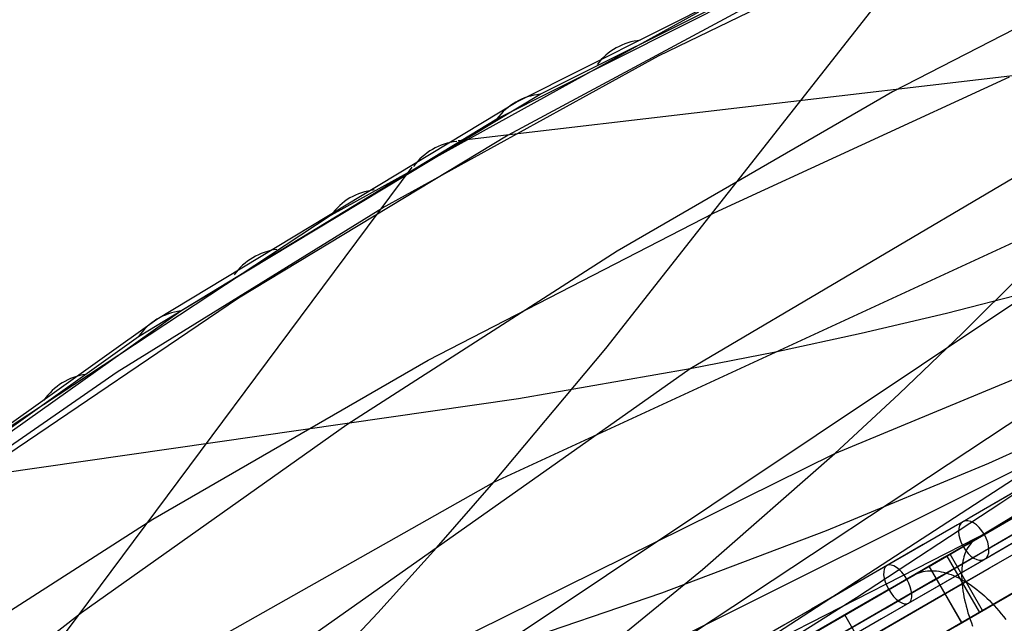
# Model space of a CAD drawing. Extents: x -3378 to 3007, y -425 to 173.
# Tile 94 of 256: x -2323 to -2187, y -106 to -22. Entities that reach past the tile are written whole.
import ezdxf

# ---------------------------------------------------------------- set-up
doc = ezdxf.new("R2010")
doc.units = 0
doc.layers.add('PREDEFINITO', color=7, linetype='CONTINUOUS')

msp = doc.modelspace()

# ---------------------------------------------------------------- linework, layer by layer
at = {"layer": 'PREDEFINITO'}
for p, q in [((-2241.8, -67.59, 2444.04), (-2191.27, -3.32, 2407.49)), ((-2254.19, -33.54, 2236.72), (-2197.86, -5.24, 2382.68)), ((-2250.84, -32.47, 2235.24), (-2194.54, -4.26, 2381.2)), ((-2250.84, -32.47, 2235.24), (-2194.54, -4.26, 2381.2)), ((-2256.82, -35.88, 2238.19), (-2200.52, -7.47, 2384.12)), ((-2234.5, -27.16, 2310.02), (-2194.9, -7.92, 2410.04)), ((-2048.04, -7.29, 1880.76), (-2191.66, -94.55, 1501.99)), ((-2163.49, -12.2, 2283.25), (-2202.15, -32.15, 2181.44)), ((-2217.31, -17.71, 2302.85), (-2255.27, -38.11, 2202.3)), ((-2228.99, -21.12, 2311.17), (-2279.75, -49.16, 2176.73)), ((-2210.15, -82.12, 2675.68), (-2068.08, -23.19, 3012.09)), ((-2153.82, -25.36, 2161.92), (-2230.14, -70.42, 1957.53)), ((-2272.65, -48.15, 2209.67), (-2234.5, -27.16, 2310.02)), ((-2177.87, -29.02, 2171.71), (-2262.2, -38.88, 2204.98)), ((-2226.83, -48.83, 2433.32), (-2186, -30.07, 2534.07)), ((-2300.5, -62.41, 2100.79), (-2250.84, -32.47, 2235.24)), ((-2300.5, -62.41, 2100.79), (-2250.84, -32.47, 2235.24)), ((-2202.15, -32.15, 2181.44), (-2240.2, -54.14, 2079.86)), ((-2303.81, -63.56, 2102.25), (-2254.19, -33.54, 2236.72)), ((-2306.37, -65.95, 2103.74), (-2256.82, -35.88, 2238.19)), ((-2255.27, -38.11, 2202.3), (-2292.52, -60.66, 2101.94)), ((-2319.23, -110.63, 2240.26), (-2268.52, -42.53, 2206.99)), ((-2136.74, -45.44, 1919.18), (-2284.22, -142.92, 1521.33)), ((-2309.3, -70.82, 2109.12), (-2272.65, -48.15, 2209.67)), ((-2266.31, -69.21, 2332.1), (-2226.83, -48.83, 2433.32)), ((-2257.24, -86.06, 2454.43), (-2175.55, -48.33, 2656.35)), ((-2279.75, -49.16, 2176.73), (-2332.33, -83.82, 2030.76)), ((-2240.2, -54.14, 2079.86), (-2277.59, -78.13, 1978.64)), ((-2192.5, -65.49, 2666.27), (-2183.93, -56.97, 2661.39)), ((-2182.99, -59.76, 1937.89), (-2257.1, -109.23, 1736.28)), ((-2182.99, -59.76, 1937.89), (-2194.72, -62.76, 1942.68)), ((-2292.52, -60.66, 2101.94), (-2328.98, -85.33, 2001.93)), ((-2348.05, -96.12, 1966.35), (-2300.5, -62.41, 2100.79)), ((-2348.05, -96.12, 1966.35), (-2300.5, -62.41, 2100.79)), ((-2351.26, -97.35, 1967.77), (-2303.81, -63.56, 2102.25)), ((-2194.72, -62.76, 1942.68), (-2206.49, -65.53, 1947.54)), ((-2353.71, -99.73, 1969.24), (-2306.37, -65.95, 2103.74)), ((-2206.49, -65.53, 1947.54), (-2218.31, -68.08, 1952.48)), ((-2201.24, -73.88, 2671.02), (-2192.5, -65.49, 2666.27)), ((-2257.24, -86.06, 2454.43), (-2241.8, -67.59, 2444.04)), ((-2304.38, -91.17, 2230.52), (-2266.31, -69.21, 2332.1)), ((-2218.31, -68.08, 1952.48), (-2230.14, -70.42, 1957.53)), ((-2230.14, -70.42, 1957.53), (-2303.66, -122.3, 1755.61)), ((-2230.14, -70.42, 1957.53), (-2253.86, -74.55, 1967.93)), ((-2344.42, -95.13, 2008.54), (-2309.3, -70.82, 2109.12)), ((-2253.86, -74.55, 1967.93), (-2334.78, -86.18, 2004.47)), ((-2166.75, -73.55, 1699.82), (-2258.85, -133.34, 1455.36)), ((-2210.15, -82.12, 2675.68), (-2201.24, -73.88, 2671.02)), ((-2166.75, -73.55, 1699.82), (-2188.9, -83.47, 1709.03)), ((-2325.57, -154.46, 2492.79), (-2167.41, -75.47, 2890.64)), ((-2187.17, -88.94, 2900.45), (-2167.41, -75.47, 2890.64)), ((-2277.59, -78.13, 1978.64), (-2314.25, -104.12, 1877.89)), ((-2290.04, -121.56, 2474.07), (-2210.15, -82.12, 2675.68)), ((-2228.43, -98.14, 2684.82), (-2210.15, -82.12, 2675.68)), ((-2188.9, -83.47, 1709.03), (-2211.35, -92.79, 1718.11)), ((-2334.42, -129.63, 2250.04), (-2257.24, -86.06, 2454.43)), ((-2265.18, -95.14, 2459.48), (-2257.24, -86.06, 2454.43)), ((-2180.92, -88.35, 1510.71), (-2192.39, -94.97, 1501.42)), ((-2207.15, -102.02, 2910.31), (-2187.17, -88.94, 2900.45)), ((-2195.01, -96.48, 2952.57), (-2182.58, -89.31, 2960.06)), ((-2340.98, -114.68, 2128.72), (-2304.38, -91.17, 2230.52)), ((-2286.22, -142.52, 2712.14), (-2188.39, -92.66, 2956.61)), ((-2211.35, -92.79, 1718.11), (-2234.09, -101.4, 1727.15)), ((-2188.93, -92.97, 2962.1), (-2190.52, -93.89, 2965.65)), ((-2273.3, -104.1, 2464.42), (-2265.18, -95.14, 2459.48)), ((-2192.39, -94.97, 1501.42), (-2204.03, -101.69, 1492.42)), ((-2191.73, -95.09, 2968.84), (-2191.87, -95.32, 2969.29)), ((-2191.59, -94.88, 2968.39), (-2191.73, -95.09, 2968.84)), ((-2191.44, -94.68, 2967.94), (-2191.59, -94.88, 2968.39)), ((-2191.27, -94.49, 2967.49), (-2191.44, -94.68, 2967.94)), ((-2191.1, -94.32, 2967.03), (-2191.27, -94.49, 2967.49)), ((-2190.92, -94.16, 2966.57), (-2191.1, -94.32, 2967.03)), ((-2190.73, -94.02, 2966.11), (-2190.92, -94.16, 2966.57)), ((-2190.52, -93.89, 2965.65), (-2190.73, -94.02, 2966.11)), ((-2207.29, -103.57, 2944.77), (-2195.01, -96.48, 2952.57)), ((-2194.65, -96.27, 2951.85), (-2190.15, -104.07, 2951.85)), ((-2189.71, -103.82, 1491.73), (-2194.21, -96.02, 1491.73)), ((-2192.29, -96.38, 2971.02), (-2192.37, -96.67, 2971.44)), ((-2192.2, -96.09, 2970.59), (-2192.29, -96.38, 2971.02)), ((-2192.1, -95.82, 2970.16), (-2192.2, -96.09, 2970.59)), ((-2191.99, -95.57, 2969.73), (-2192.1, -95.82, 2970.16)), ((-2191.87, -95.32, 2969.29), (-2191.99, -95.57, 2969.73)), ((-2197.11, -97.7, 1496.71), (-2192.61, -105.49, 1496.71)), ((-2192.6, -105.48, 2957.14), (-2197.1, -97.69, 2957.14)), ((-2192.54, -97.63, 2972.65), (-2192.57, -97.97, 2973.03)), ((-2192.5, -97.3, 2972.25), (-2192.54, -97.63, 2972.65)), ((-2192.44, -96.98, 2971.85), (-2192.5, -97.3, 2972.25)), ((-2192.37, -96.67, 2971.44), (-2192.44, -96.98, 2971.85)), ((-2247.26, -113.53, 2693.86), (-2228.43, -98.14, 2684.82)), ((-2201.16, -100.03, 1486.42), (-2199.26, -98.94, 1483.07)), ((-2199.26, -98.94, 1483.07), (-2199.01, -98.8, 1482.64)), ((-2199.01, -98.8, 1482.64), (-2198.75, -98.68, 1482.2)), ((-2198.75, -98.68, 1482.2), (-2198.49, -98.58, 1481.77)), ((-2198.49, -98.58, 1481.77), (-2198.21, -98.5, 1481.34)), ((-2198.21, -98.5, 1481.34), (-2197.93, -98.42, 1480.91)), ((-2197.93, -98.42, 1480.91), (-2197.64, -98.37, 1480.49)), ((-2197.64, -98.37, 1480.49), (-2197.34, -98.33, 1480.06)), ((-2197.34, -98.33, 1480.06), (-2197.04, -98.31, 1479.64)), ((-2197.04, -98.31, 1479.64), (-2196.73, -98.3, 1479.23)), ((-2196.73, -98.3, 1479.23), (-2196.41, -98.31, 1478.82)), ((-2196.41, -98.31, 1478.82), (-2196.09, -98.34, 1478.41)), ((-2196.09, -98.34, 1478.41), (-2195.77, -98.38, 1478.01)), ((-2195.77, -98.38, 1478.01), (-2195.44, -98.44, 1477.62)), ((-2195.44, -98.44, 1477.62), (-2195.1, -98.52, 1477.23)), ((-2195.1, -98.52, 1477.23), (-2194.76, -98.61, 1476.85)), ((-2194.76, -98.61, 1476.85), (-2194.42, -98.72, 1476.48)), ((-2194.42, -98.72, 1476.48), (-2194.07, -98.84, 1476.12)), ((-2194.07, -98.84, 1476.12), (-2193.72, -98.98, 1475.76)), ((-2193.72, -98.98, 1475.76), (-2193.37, -99.13, 1475.41)), ((-2193.37, -99.13, 1475.41), (-2193.02, -99.3, 1475.07)), ((-2193.02, -99.3, 1475.07), (-2192.66, -99.48, 1474.74)), ((-2192.6, -98.33, 2973.41), (-2192.61, -98.69, 2973.78)), ((-2192.61, -98.69, 2973.78), (-2192.61, -99.06, 2974.14)), ((-2192.61, -99.06, 2974.14), (-2192.6, -99.44, 2974.49)), ((-2192.57, -97.97, 2973.03), (-2192.6, -98.33, 2973.41)), ((-2192.66, -99.48, 1474.74), (-2192.31, -99.68, 1474.42)), ((-2192.6, -99.44, 2974.49), (-2192.57, -99.83, 2974.83)), ((-2192.57, -99.83, 2974.83), (-2192.54, -100.23, 2975.16)), ((-2192.54, -100.23, 2975.16), (-2192.49, -100.64, 2975.47)), ((-2192.49, -100.64, 2975.47), (-2192.43, -101.06, 2975.78)), ((-2192.31, -99.68, 1474.42), (-2191.95, -99.89, 1474.11)), ((-2191.95, -99.89, 1474.11), (-2191.59, -100.12, 1473.82)), ((-2191.59, -100.12, 1473.82), (-2191.24, -100.36, 1473.53)), ((-2191.24, -100.36, 1473.53), (-2190.88, -100.62, 1473.25)), ((-2190.88, -100.62, 1473.25), (-2190.53, -100.89, 1472.99)), ((-2234.09, -101.4, 1727.15), (-2257.1, -109.23, 1736.28)), ((-2236.26, -120.3, 2924.72), (-2207.15, -102.02, 2910.31)), ((-2204.03, -101.69, 1492.42), (-2215.84, -108.51, 1483.71)), ((-2208.74, -104.41, 1499.81), (-2204, -101.67, 1491.44)), ((-2192.43, -101.06, 2975.78), (-2192.37, -101.48, 2976.07)), ((-2192.37, -101.48, 2976.07), (-2192.29, -101.9, 2976.35)), ((-2192.29, -101.9, 2976.35), (-2192.2, -102.34, 2976.62)), ((-2190.53, -100.89, 1472.99), (-2190.17, -101.17, 1472.74)), ((-2190.17, -101.17, 1472.74), (-2189.82, -101.47, 1472.5)), ((-2189.82, -101.47, 1472.5), (-2189.47, -101.77, 1472.27)), ((-2189.47, -101.77, 1472.27), (-2189.13, -102.09, 1472.05)), ((-2192.2, -102.34, 2976.62), (-2192.09, -102.78, 2976.87)), ((-2192.09, -102.78, 2976.87), (-2191.98, -103.22, 2977.12)), ((-2191.98, -103.22, 2977.12), (-2191.86, -103.67, 2977.34)), ((-2189.13, -102.09, 1472.05), (-2188.78, -102.42, 1471.85)), ((-2188.78, -102.42, 1471.85), (-2188.44, -102.77, 1471.66)), ((-2188.44, -102.77, 1471.66), (-2188.11, -103.12, 1471.49)), ((-2188.11, -103.12, 1471.49), (-2187.78, -103.48, 1471.33)), ((-2314.25, -104.12, 1877.89), (-2350.16, -132.11, 1777.55)), ((-2281.58, -112.91, 2469.28), (-2273.3, -104.1, 2464.42)), ((-2219.42, -110.58, 2936.66), (-2207.29, -103.57, 2944.77)), ((-2193.74, -130.39, 1499.81), (-2208.74, -104.41, 1499.81)), ((-2192.61, -105.49, 1496.71), (-2189.71, -103.82, 1491.73)), ((-2190.15, -104.07, 2951.85), (-2192.6, -105.48, 2957.14)), ((-2191.86, -103.67, 2977.34), (-2191.73, -104.12, 2977.56)), ((-2191.73, -104.12, 2977.56), (-2191.58, -104.58, 2977.76)), ((-2191.58, -104.58, 2977.76), (-2191.43, -105.04, 2977.94)), ((-2187.78, -103.48, 1471.33), (-2187.45, -103.86, 1471.18)), ((-2187.45, -103.86, 1471.18), (-2187.13, -104.24, 1471.05)), ((-2187.13, -104.24, 1471.05), (-2186.81, -104.63, 1470.93)), ((-2186.81, -104.63, 1470.93), (-2186.5, -105.04, 1470.83)), ((-2191.43, -105.04, 2977.94), (-2191.26, -105.5, 2978.11)), ((-2191.26, -105.5, 2978.11), (-2191.09, -105.96, 2978.27))]:
    msp.add_line(p, q, dxfattribs=at)
at = {"layer": 'PREDEFINITO', "extrusion": (-0.71444, -0.412482, -0.565184)}
msp.add_circle((-1013.95, 2335.55, 756.95), 3, dxfattribs=at)
at = {"layer": 'PREDEFINITO', "extrusion": (-0.759526, -0.438513, -0.480444)}
msp.add_circle((-1013.95, 3529.03, 297.71), 3, dxfattribs=at)
at = {"layer": 'PREDEFINITO', "extrusion": (0.5, -0.866025, -7.8685e-16)}
msp.add_arc((-2367.23, 2115, -1009.56), 765.61, 270.3288, 360, dxfattribs=at)
at = {"layer": 'PREDEFINITO', "extrusion": (0.5, -0.866025, 9.68431e-16)}
msp.add_arc((-1597.23, 2295, -1009.56), 765.61, 90.3288, 180, dxfattribs=at)
at = {"layer": 'PREDEFINITO', "extrusion": (0.5, -0.866025, -4.14536e-16)}
msp.add_arc((-2367.23, 2115, -1013.95), 755, 271.13841, 360, dxfattribs=at)
at = {"layer": 'PREDEFINITO', "extrusion": (0.5, -0.866025, -3.82649e-16)}
msp.add_arc((-1597.23, 2295, -1013.95), 755, 91.13841, 179.99999, dxfattribs=at)
at = {"layer": 'PREDEFINITO', "extrusion": (-0.5, 0.866025, -3.32723e-16)}
msp.add_arc((2367.23, 2116, 1016.95), 748, 179.99997, 268.07693, dxfattribs=at)
at = {"layer": 'PREDEFINITO', "extrusion": (0.5, -0.866025, -5.20541e-16)}
for centre, start, end in [((-2367.23, 2115, -1013.95), 271.44972, 360), ((-1597.23, 2295, -985.95), 91.44972, 180)]:
    msp.add_arc(centre, 751, start, end, dxfattribs=at)
at = {"layer": 'PREDEFINITO', "extrusion": (0.5, -0.866025, -3.90406e-16)}
msp.add_arc((-1597.23, 2295, -1013.95), 751, 91.44972, 180, dxfattribs=at)
at = {"layer": 'PREDEFINITO', "extrusion": (0.5, -0.866025, -3.99268e-16)}
msp.add_arc((-1597.23, 2296, -1016.95), 748, 91.92308, 180.00001, dxfattribs=at)
at = {"layer": 'PREDEFINITO', "extrusion": (-0.5, 0.866025, 1.98042e-16)}
msp.add_arc((2367.23, 2116, 1013.95), 751, 179.99997, 268.07693, dxfattribs=at)
at = {"layer": 'PREDEFINITO', "extrusion": (0.5, -0.866025, 4.55473e-16)}
msp.add_arc((-2367.23, 2115, -1011.95), 751, 271.44972, 360, dxfattribs=at)
at = {"layer": 'PREDEFINITO', "extrusion": (0.5, -0.866025, 7.80811e-16)}
msp.add_arc((-1597.23, 2295, -1011.95), 751, 91.44972, 180, dxfattribs=at)
at = {"layer": 'PREDEFINITO', "extrusion": (0.5, -0.866025, -9.9021e-16)}
msp.add_arc((-1597.23, 2296, -1013.95), 751, 91.92308, 180.00001, dxfattribs=at)
at = {"layer": 'PREDEFINITO', "extrusion": (-0.5, 0.866025, 3.35408e-17)}
msp.add_arc((2367.23, 2116, 1013.95), 745, 179.99997, 268.07693, dxfattribs=at)
at = {"layer": 'PREDEFINITO', "extrusion": (0.5, -0.866025, -1.40871e-15)}
msp.add_arc((-1597.23, 2296, -1013.95), 745, 91.92308, 180.00001, dxfattribs=at)
at = {"layer": 'PREDEFINITO', "extrusion": (-0.5, 0.866025, -4.0249e-16)}
msp.add_arc((2367.23, 2115, 1013.95), 745, 180, 268.07691, dxfattribs=at)
at = {"layer": 'PREDEFINITO', "extrusion": (-0.5, 0.866025, 3.01867e-16)}
msp.add_arc((1597.23, 2295, 1013.95), 745, 360, 88.07691, dxfattribs=at)
at = {"layer": 'PREDEFINITO', "extrusion": (0.5, -0.866025, -4.74028e-16)}
msp.add_arc((-2367.23, 2115, -998.95), 770, 270, 0, dxfattribs=at)
at = {"layer": 'PREDEFINITO', "extrusion": (0.5, -0.866025, 1.24432e-15)}
msp.add_arc((-1597.23, 2295, -998.95), 770, 90, 180, dxfattribs=at)
at = {"layer": 'PREDEFINITO', "extrusion": (-0.5, 0.866025, -6.32173e-16)}
msp.add_arc((2367.23, 2116, 1010.95), 748, 179.99997, 268.07693, dxfattribs=at)
at = {"layer": 'PREDEFINITO', "extrusion": (0.5, -0.866025, 2.66178e-16)}
msp.add_arc((-1597.23, 2296, -1010.95), 748, 91.92308, 180.00001, dxfattribs=at)
at = {"layer": 'PREDEFINITO', "extrusion": (0.5, -0.866025, -1.07331e-15)}
msp.add_arc((-2367.23, 2115, -1011.95), 745, 271.9231, 360, dxfattribs=at)
at = {"layer": 'PREDEFINITO', "extrusion": (0.5, -0.866025, 4.36031e-16)}
msp.add_arc((-1597.23, 2295, -1011.95), 745, 91.92309, 180, dxfattribs=at)
at = {"layer": 'PREDEFINITO', "extrusion": (0.5, -0.866025, -1.30135e-16)}
msp.add_arc((-2367.23, 2115, -1004.95), 751, 271.44972, 360, dxfattribs=at)
at = {"layer": 'PREDEFINITO', "extrusion": (0.5, -0.866025, 7.48277e-16)}
msp.add_arc((-1597.23, 2295, -1004.95), 751, 91.44972, 180, dxfattribs=at)
at = {"layer": 'PREDEFINITO', "extrusion": (0.5, -0.866025, -1.8016e-15)}
msp.add_arc((-2367.23, 2115, -1013.95), 735, 272.7294, 0, dxfattribs=at)
at = {"layer": 'PREDEFINITO', "extrusion": (0.5, -0.866025, -1.519e-15)}
msp.add_arc((-1597.23, 2295, -1013.95), 735, 92.7294, 180, dxfattribs=at)
at = {"layer": 'PREDEFINITO', "extrusion": (0.5, -0.866025, 6.60631e-16)}
msp.add_arc((-2367.23, 2115, -1004.95), 748, 271.68544, 360, dxfattribs=at)
at = {"layer": 'PREDEFINITO', "extrusion": (0.5, -0.866025, 1.91583e-15)}
msp.add_arc((-1597.23, 2295, -1004.95), 748, 91.68544, 180, dxfattribs=at)
at = {"layer": 'PREDEFINITO', "extrusion": (0.5, -0.866025, -8.0498e-16)}
msp.add_arc((-2367.23, 2115, -1004.95), 745, 271.9231, 360, dxfattribs=at)
at = {"layer": 'PREDEFINITO', "extrusion": (0.5, -0.866025, 4.69571e-16)}
msp.add_arc((-1597.23, 2295, -1004.95), 745, 91.92309, 180, dxfattribs=at)
at = {"layer": 'PREDEFINITO', "extrusion": (0.5, -0.866025, 3.63162e-16)}
msp.add_arc((-2367.23, 2115, -988.34), 765.61, 270.3288, 360, dxfattribs=at)
at = {"layer": 'PREDEFINITO', "extrusion": (0.5, -0.866025, 1.60396e-15)}
msp.add_arc((-1597.23, 2295, -988.34), 765.61, 90.3288, 180, dxfattribs=at)
at = {"layer": 'PREDEFINITO', "extrusion": (0.5, -0.866025, -2.47257e-15)}
msp.add_arc((-2367.23, 2115, -992.95), 751, 271.44972, 360, dxfattribs=at)
at = {"layer": 'PREDEFINITO', "extrusion": (0.5, -0.866025, 2.27737e-16)}
msp.add_arc((-1597.23, 2295, -992.95), 751, 91.44972, 180, dxfattribs=at)
at = {"layer": 'PREDEFINITO', "extrusion": (0.5, -0.866025, -4.2941e-16)}
msp.add_arc((-2367.23, 2115, -992.95), 748, 271.68544, 360, dxfattribs=at)
at = {"layer": 'PREDEFINITO', "extrusion": (0.5, -0.866025, -3.96379e-16)}
msp.add_arc((-1597.23, 2295, -992.95), 748, 91.68544, 180, dxfattribs=at)
at = {"layer": 'PREDEFINITO', "extrusion": (0.5, -0.866025, 0)}
for centre, start, end in [((-2367.23, 2115, -998.95), 272.7294, 0), ((-1597.23, 2295, -998.95), 92.7294, 180), ((-2367.23, 2115, -983.95), 272.7294, 0)]:
    msp.add_arc(centre, 735, start, end, dxfattribs=at)
at = {"layer": 'PREDEFINITO', "extrusion": (0.5, -0.866025, 1.00622e-16)}
msp.add_arc((-2367.23, 2115, -992.95), 745, 271.9231, 360, dxfattribs=at)
at = {"layer": 'PREDEFINITO', "extrusion": (0.5, -0.866025, -8.3852e-16)}
msp.add_arc((-1597.23, 2295, -992.95), 745, 91.92309, 180, dxfattribs=at)
at = {"layer": 'PREDEFINITO', "extrusion": (0.5, -0.866025, -1.08417e-15)}
msp.add_arc((-2367.23, 2115, -983.95), 755, 271.13841, 360, dxfattribs=at)
at = {"layer": 'PREDEFINITO', "extrusion": (0.5, -0.866025, -3.18874e-16)}
msp.add_arc((-1597.23, 2295, -983.95), 755, 91.13841, 179.99999, dxfattribs=at)
at = {"layer": 'PREDEFINITO', "extrusion": (0.5, -0.866025, -7.80811e-16)}
msp.add_arc((-2367.23, 2115, -985.95), 751, 271.44972, 360, dxfattribs=at)
at = {"layer": 'PREDEFINITO', "extrusion": (-0.5, 0.866025, -1.33089e-16)}
msp.add_arc((2367.23, 2116, 986.95), 748, 179.99997, 268.07693, dxfattribs=at)
at = {"layer": 'PREDEFINITO', "extrusion": (0.5, -0.866025, -4.55473e-16)}
msp.add_arc((-2367.23, 2115, -983.95), 751, 271.44972, 360, dxfattribs=at)
at = {"layer": 'PREDEFINITO', "extrusion": (0.5, -0.866025, 6.50676e-17)}
msp.add_arc((-1597.23, 2295, -983.95), 751, 91.44972, 180, dxfattribs=at)
at = {"layer": 'PREDEFINITO', "extrusion": (0.5, -0.866025, -9.98169e-17)}
msp.add_arc((-1597.23, 2296, -986.95), 748, 91.92308, 180.00001, dxfattribs=at)
at = {"layer": 'PREDEFINITO', "extrusion": (-0.5, 0.866025, 2.04643e-15)}
msp.add_arc((2367.23, 2116, 983.95), 751, 179.99997, 268.07693, dxfattribs=at)
at = {"layer": 'PREDEFINITO', "extrusion": (0.5, -0.866025, -5.03112e-16)}
msp.add_arc((-2367.23, 2115, -985.95), 745, 271.9231, 360, dxfattribs=at)
at = {"layer": 'PREDEFINITO', "extrusion": (0.5, -0.866025, -1.00622e-15)}
msp.add_arc((-1597.23, 2295, -985.95), 745, 91.92309, 180, dxfattribs=at)
at = {"layer": 'PREDEFINITO', "extrusion": (0.5, -0.866025, -1.45231e-15)}
msp.add_arc((-1597.23, 2296, -983.95), 751, 91.92308, 180.00001, dxfattribs=at)
at = {"layer": 'PREDEFINITO', "extrusion": (-0.5, 0.866025, 8.72061e-16)}
msp.add_arc((2367.23, 2116, 983.95), 745, 179.99997, 268.07693, dxfattribs=at)
at = {"layer": 'PREDEFINITO', "extrusion": (0.5, -0.866025, -1.27455e-15)}
msp.add_arc((-1597.23, 2296, -983.95), 745, 91.92308, 180.00001, dxfattribs=at)
at = {"layer": 'PREDEFINITO', "extrusion": (-0.5, 0.866025, 1.67704e-16)}
msp.add_arc((2367.23, 2115, 983.95), 745, 180, 268.07691, dxfattribs=at)
at = {"layer": 'PREDEFINITO', "extrusion": (-0.5, 0.866025, -9.39143e-16)}
msp.add_arc((1597.23, 2295, 983.95), 745, 360, 88.07691, dxfattribs=at)
at = {"layer": 'PREDEFINITO', "extrusion": (-0.5, 0.866025, 1.66361e-15)}
msp.add_arc((2367.23, 2116, 980.95), 748, 179.99997, 268.07693, dxfattribs=at)
at = {"layer": 'PREDEFINITO', "extrusion": (0.5, -0.866025, 1.53053e-15)}
msp.add_arc((-1597.23, 2296, -980.95), 748, 91.92308, 180.00001, dxfattribs=at)
at = {"layer": 'PREDEFINITO', "extrusion": (0.5, -0.866025, -1.69562e-15)}
msp.add_arc((-1597.23, 2295, -983.95), 735, 92.7294, 180, dxfattribs=at)
at = {"layer": 'PREDEFINITO', "extrusion": (0.349119, 0.184335, 0.918769)}
msp.add_arc((1013.01, 2728.61, 1301.61), 10, 339.3923, 23.3096, dxfattribs=at)
at = {"layer": 'PREDEFINITO', "extrusion": (0.345113, 0.19136, 0.918846)}
msp.add_arc((1053.79, 2708.91, 1270.83), 10, 338.6249, 22.6148, dxfattribs=at)
at = {"layer": 'PREDEFINITO', "extrusion": (0.341707, 0.197285, 0.918866)}
msp.add_arc((1088.16, 2691.8, 1244.88), 10, 337.9954, 22.0045, dxfattribs=at)
at = {"layer": 'PREDEFINITO', "extrusion": (0.338279, 0.203197, 0.918846)}
msp.add_arc((1122.44, 2674.27, 1218.9), 10, 337.3852, 21.375, dxfattribs=at)
at = {"layer": 'PREDEFINITO', "extrusion": (0.334199, 0.210178, 0.918769)}
msp.add_arc((1162.84, 2653.01, 1187.94), 10, 336.6905, 20.6078, dxfattribs=at)
at = {"layer": 'PREDEFINITO', "extrusion": (0.330106, 0.217119, 0.918634)}
msp.add_arc((1202.89, 2631.25, 1156.9), 10, 336.0287, 19.8201, dxfattribs=at)
at = {"layer": 'PREDEFINITO', "extrusion": (0.326006, 0.224014, 0.918443)}
msp.add_arc((1242.51, 2609.04, 1125.76), 10, 335.4021, 19.0151, dxfattribs=at)

doc.saveas('drawing.dxf')
